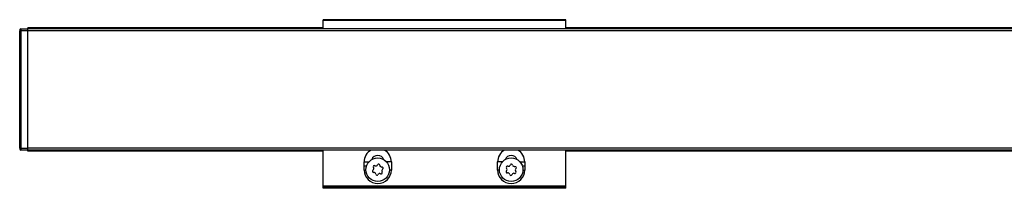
# Model space of a CAD drawing. Header units: millimetres. Extents: x -781 to 2909, y 413 to 796.
# Tile 7 of 19: x -584 to -341, y 754 to 796. Entities that reach past the tile are written whole.
import ezdxf

# ---------------------------------------------------------------- set-up
doc = ezdxf.new("R2010")
doc.units = ezdxf.units.MM

# ---------------------------------------------------------------- blocks, each defined once
blk = doc.blocks.new('Drawing View1')
at = {"color": 7, "linetype": 'Continuous', "lineweight": 25}
for p, q in [((-1365, 20.75), (-1425, 20.75)), ((-1425, 20.55), (-1425, 20.75)), ((-1425, 18.5), (-1425, 20.55)), ((-1365, 20.55), (-1425, 20.55)), ((-1365, 20.55), (-1365, 20.75)), ((-1365, 18.5), (-1365, 20.55)), ((-1500, 17.55), (-1500.05, 17.55)), ((-1500.05, 17.55), (-1500.05, 13.29)), ((-1500, 18.3), (-1500, 18)), ((-1499.8, 18), (-1500, 18)), ((-1500, -11), (-1500, 18)), ((-1499.8, 18.5), (-1498, 18.5)), ((-1499.8, 18.5), (-1499.8, 18)), ((-1498, 18), (-1499.8, 18)), ((-1499.8, 18), (-1499.8, -11)), ((-1425, 18.75), (-1498, 18.75)), ((-1498, 18.55), (-1498, 18.75)), ((-1498, 18.5), (-1498, 18.55)), ((-1425, 18.55), (-1498, 18.55)), ((-2, 18.5), (-1498, 18.5)), ((-2, 18), (-1498, 18)), ((-1498, -11), (-1498, 18)), ((-135, 18.75), (-1365, 18.75)), ((-135, 18.55), (-1365, 18.55)), ((-1500.05, 13.29), (-1500.05, 13.05)), ((-1500.05, 13.05), (-1500, 13.05)), ((-1500, -6.05), (-1500.05, -6.05)), ((-1500.05, -6.05), (-1500.05, -9.64)), ((-1500.05, -9.64), (-1500.05, -10.55)), ((-1500.05, -10.55), (-1500, -10.55)), ((-1500, -11), (-1499.8, -11)), ((-1500, -11), (-1500, -11.3)), ((-1499.8, -11), (-1498, -11)), ((-1499.8, -11), (-1499.8, -11.5)), ((-1498, -11.5), (-1499.8, -11.5)), ((-2, -11), (-1498, -11)), ((-2, -11.5), (-1498, -11.5)), ((-2, -11.5), (-1498, -11.5)), ((-1498, -11.55), (-1498, -11.5)), ((-1498, -11.75), (-1498, -11.55)), ((-1425, -11.55), (-1498, -11.55)), ((-1425, -11.75), (-1498, -11.75)), ((-1425, -20.42), (-1425, -11.5)), ((-1365, -20.42), (-1365, -11.5)), ((-135, -11.55), (-1365, -11.55)), ((-135, -11.75), (-1365, -11.75)), ((-1414.86, -15.42), (-1414.86, -14.42)), ((-1414.86, -14.42), (-1413.67, -14.42)), ((-1408.14, -14.42), (-1409.33, -14.42)), ((-1408.14, -14.42), (-1408.14, -16.42)), ((-1381.86, -16.42), (-1381.86, -14.42)), ((-1380.67, -14.42), (-1381.86, -14.42)), ((-1376.33, -14.42), (-1375.14, -14.42)), ((-1375.14, -14.42), (-1375.14, -15.42)), ((-1414.86, -16.42), (-1414.86, -15.42)), ((-1414.86, -15.42), (-1414.25, -15.42)), ((-1414.86, -16.42), (-1414.4, -16.42)), ((-1408.14, -16.42), (-1408.6, -16.42)), ((-1381.4, -16.42), (-1381.86, -16.42)), ((-1375.75, -15.42), (-1375.14, -15.42)), ((-1375.6, -16.42), (-1375.14, -16.42)), ((-1375.14, -15.42), (-1375.14, -16.42)), ((-1365, -20.42), (-1425, -20.42)), ((-1425, -20.62), (-1425, -20.42)), ((-1365, -20.62), (-1425, -20.62)), ((-1425, -20.95), (-1425, -20.62)), ((-1365, -20.95), (-1425, -20.95)), ((-1365, -20.62), (-1365, -20.42)), ((-1365, -20.95), (-1365, -20.62))]:
    blk.add_line(p, q, dxfattribs=at)
for centre in [(-1411.5, -16.35), (-1378.5, -16.35)]:
    blk.add_circle(centre, 2.91, dxfattribs=at)
for centre, radius, start, end in [((-1499.8, 18.3), 0.2, 90, 179.9989), ((-1499.8, -11.3), 0.2, 180.0036, 270), ((-1411.5, -14.42), 3.36, 119.7252, 180), ((-1411.5, -14.42), 3.36, 0, 60.2748), ((-1378.5, -14.42), 3.36, 119.7252, 180), ((-1378.5, -14.42), 3.36, 0, 60.2748), ((-1411.5, -14.42), 1.6, 20.3072, 159.6928), ((-1378.5, -14.42), 1.6, 20.3072, 159.6928), ((-1411.5, -16.42), 3.36, 180, 0), ((-1412.54, -16.71), 0.295, 124.2677, 273.6421), ((-1412.99, -16.06), 0.49, 304.2677, 33.6421), ((-1412.33, -15.62), 0.295, 64.2677, 213.6421), ((-1412.49, -17.49), 0.49, 4.2677, 93.6421), ((-1411.99, -14.92), 0.49, 244.2677, 333.6421), ((-1411.29, -15.27), 0.295, 4.2677, 153.6421), ((-1410.51, -15.21), 0.49, 184.2677, 273.6421), ((-1410.67, -17.08), 0.295, 244.2677, 33.6421), ((-1410.01, -16.64), 0.49, 124.2677, 213.6421), ((-1410.46, -15.99), 0.295, 304.2677, 93.6421), ((-1378.5, -16.42), 3.36, 180, 0), ((-1379.49, -16.84), 0.295, 131.4369, 280.8112), ((-1379.42, -15.73), 0.295, 71.4369, 220.8112), ((-1380.01, -16.25), 0.49, 311.4369, 40.8112), ((-1379.17, -14.99), 0.49, 251.4369, 340.8112), ((-1378.43, -15.25), 0.295, 11.4369, 160.8112), ((-1377.66, -15.09), 0.49, 191.4369, 280.8112), ((-1377.58, -16.97), 0.295, 251.4369, 40.8112), ((-1377.51, -15.86), 0.295, 311.4369, 100.8112), ((-1376.99, -16.45), 0.49, 131.4369, 220.8112), ((-1411.71, -17.43), 0.295, 184.2677, 333.6421), ((-1411.01, -17.78), 0.49, 64.2677, 153.6421), ((-1379.34, -17.61), 0.49, 11.4369, 100.8112), ((-1378.57, -17.45), 0.295, 191.4369, 340.8112), ((-1377.83, -17.71), 0.49, 71.4369, 160.8112)]:
    blk.add_arc(centre, radius, start, end, dxfattribs=at)
for points in [[(-1498, 18.44), (-1498, 18.46), (-1498, 18.49), (-1498, 18.5), (-1498, 18.5)], [(-1498, 18), (-1498, 18.04), (-1498, 18.13), (-1498, 18.26), (-1498, 18.37), (-1498, 18.42), (-1498, 18.44)], [(-1498, -11.5), (-1498, -11.49), (-1498, -11.48), (-1498, -11.36), (-1498, -11.2), (-1498, -11.07), (-1498, -11)]]:
    blk.add_open_spline(points, degree=3, dxfattribs=at)

msp = doc.modelspace()

# ---------------------------------------------------------------- block references
at = {"color": 7, "linetype": 'Continuous', "lineweight": 25}
msp.add_blockref('Drawing View1', (915.96, 775.05), dxfattribs=at)

doc.saveas('drawing.dxf')
